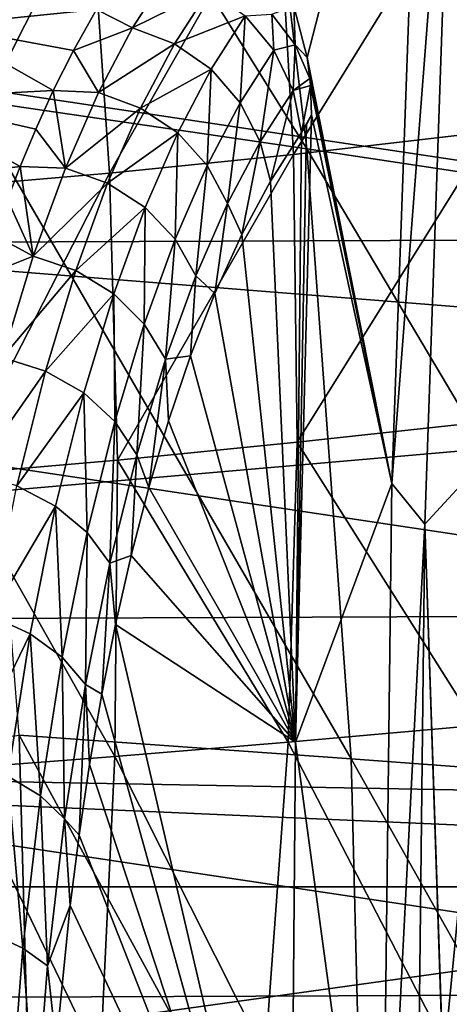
# Model space of a CAD drawing. Header units: metres. Extents: x -160 to 52, y -25 to 25.
# Tile 80 of 168: x -19.24 to -17.98, y 1.08 to 3.96. Entities that reach past the tile are written whole.
import ezdxf

# ---------------------------------------------------------------- set-up
doc = ezdxf.new("R2010")
doc.units = ezdxf.units.M
doc.layers.add('solid_509089_SW0001', color=7, linetype='CONTINUOUS')

msp = doc.modelspace()

# ---------------------------------------------------------------- linework, layer by layer
at = {"layer": 'solid_509089_SW0001'}
for points in [[(-19.623159, 5.556776, 44.663551), (-18.605633, 5.34314, 50.277542), (-18.396145, 3.586106, 50.487141)], [(-19.386158, 3.730697, 44.952454), (-19.623159, 5.556776, 44.663551), (-18.396145, 3.586106, 50.487141)], [(-26.027731, 3.766744, 158.213913), (-15.096548, 4.247276, 205.050568), (-25.547476, 5.406938, 158.113846)], [(-18.605633, 5.34314, 50.277542), (-17.587612, 5.12507, 55.891411), (-17.405605, 3.43679, 56.021702)], [(-18.396145, 3.586106, 50.487141), (-18.605633, 5.34314, 50.277542), (-17.405605, 3.43679, 56.021702)], [(-18.434183, 4.003252, 206.923843), (-18.054922, 5.176276, 207.095215), (-18.395678, 3.853431, 206.888611)], [(-18.395678, 3.853431, 206.888611), (-18.054922, 5.176276, 207.095215), (-18.147373, 2.605789, 206.651489)], [(-18.147373, 2.605789, 206.651489), (-18.054922, 5.176276, 207.095215), (-17.965181, 4.974452, 206.985992)], [(-18.147373, 2.605789, 206.651489), (-17.965181, 4.974452, 206.985992), (-18.050692, 2.486768, 206.575592)], [(-17.965181, 4.974452, 206.985992), (-17.935911, 2.612091, 206.551971), (-18.050692, 2.486768, 206.575592)], [(-17.893431, 4.445535, 25.53894), (-18.481838, 4.380729, 25.960659), (-18.43572, 3.569435, 26.170372)], [(-17.893431, 4.445535, 25.53894), (-18.43572, 3.569435, 26.170372), (-17.856321, 3.636315, 25.748238)], [(-16.435072, 3.324507, 246.872314), (-16.484709, 4.413263, 246.634079), (-23.498169, 4.385219, 212.974518)], [(-16.435072, 3.324507, 246.872314), (-23.498169, 4.385219, 212.974518), (-23.547443, 3.296096, 212.738037)], [(-18.481838, 4.380729, 25.960659), (-19.029575, 4.329945, 26.464689), (-18.974482, 3.514715, 26.673422)], [(-18.481838, 4.380729, 25.960659), (-18.974482, 3.514715, 26.673422), (-18.43572, 3.569435, 26.170372)], [(-19.029575, 4.329945, 26.464689), (-19.526907, 4.293219, 27.058687), (-19.463175, 3.472523, 27.26491)], [(-19.029575, 4.329945, 26.464689), (-19.463175, 3.472523, 27.26491), (-18.974482, 3.514715, 26.673422)], [(-159.199997, 4.25438, -24.12779), (-2.2, 4.25438, -24.12779), (-2.2, 1.424548, -24.458549)], [(-159.199997, 1.424548, -24.458549), (-159.199997, 4.25438, -24.12779), (-2.2, 1.424548, -24.458549)], [(-26.027731, 3.766744, 158.213913), (-15.417189, 2.921209, 204.962708), (-15.096548, 4.247276, 205.050568)], [(-19.475452, 3.947315, 206.276749), (-19.362574, 4.121505, 206.817581), (-19.012072, 3.993963, 206.310547)], [(-18.804806, 4.098849, 206.664871), (-18.907019, 3.939933, 206.179047), (-19.012072, 3.993963, 206.310547)], [(-18.682575, 4.050933, 206.653168), (-18.907019, 3.939933, 206.179047), (-18.804806, 4.098849, 206.664871)], [(-18.682575, 4.050933, 206.653168), (-18.784441, 3.893407, 206.17009), (-18.907019, 3.939933, 206.179047)], [(-18.576912, 3.975159, 206.653061), (-18.784441, 3.893407, 206.17009), (-18.682575, 4.050933, 206.653168)], [(-19.475452, 3.947315, 206.276749), (-19.012072, 3.993963, 206.310547), (-19.080053, 3.873604, 205.984329)], [(-18.907019, 3.939933, 206.179047), (-19.080053, 3.873604, 205.984329), (-19.012072, 3.993963, 206.310547)], [(-18.498476, 3.979746, 206.796219), (-18.492901, 3.874962, 206.664688), (-18.576912, 3.975159, 206.653061)], [(-18.434183, 4.003252, 206.923843), (-18.430769, 3.890491, 206.831253), (-18.498476, 3.979746, 206.796219)], [(-18.498476, 3.979746, 206.796219), (-18.430769, 3.890491, 206.831253), (-18.492901, 3.874962, 206.664688)], [(-18.434183, 4.003252, 206.923843), (-18.395678, 3.853431, 206.888611), (-18.430769, 3.890491, 206.831253)], [(-18.576912, 3.975159, 206.653061), (-18.676634, 3.818565, 206.174469), (-18.784441, 3.893407, 206.17009)], [(-18.591383, 3.720449, 206.192047), (-18.676634, 3.818565, 206.174469), (-18.576912, 3.975159, 206.653061)], [(-18.591383, 3.720449, 206.192047), (-18.576912, 3.975159, 206.653061), (-18.492901, 3.874962, 206.664688)], [(-19.586216, 3.733, 205.745163), (-19.475452, 3.947315, 206.276749), (-19.139071, 3.756075, 205.701035)], [(-19.475452, 3.947315, 206.276749), (-19.080053, 3.873604, 205.984329), (-19.139071, 3.756075, 205.701035)], [(-18.907019, 3.939933, 206.179047), (-19.006458, 3.750591, 205.701813), (-19.080053, 3.873604, 205.984329)], [(-18.784441, 3.893407, 206.17009), (-19.006458, 3.750591, 205.701813), (-18.907019, 3.939933, 206.179047)], [(-18.784441, 3.893407, 206.17009), (-18.883268, 3.705236, 205.695801), (-19.006458, 3.750591, 205.701813)], [(-18.676634, 3.818565, 206.174469), (-18.883268, 3.705236, 205.695801), (-18.784441, 3.893407, 206.17009)], [(-19.006458, 3.750591, 205.701813), (-19.139071, 3.756075, 205.701035), (-19.080053, 3.873604, 205.984329)], [(-18.533609, 3.606264, 206.221176), (-18.591383, 3.720449, 206.192047), (-18.492901, 3.874962, 206.664688)], [(-18.533609, 3.606264, 206.221176), (-18.492901, 3.874962, 206.664688), (-18.436085, 3.756912, 206.687225)], [(-18.430769, 3.890491, 206.831253), (-18.436085, 3.756912, 206.687225), (-18.492901, 3.874962, 206.664688)], [(-18.430769, 3.890491, 206.831253), (-18.38723, 3.79163, 206.875946), (-18.436085, 3.756912, 206.687225)], [(-18.395678, 3.853431, 206.888611), (-18.38723, 3.79163, 206.875946), (-18.430769, 3.890491, 206.831253)], [(-18.395678, 3.853431, 206.888611), (-18.147373, 2.605789, 206.651489), (-18.38723, 3.79163, 206.875946)], [(-18.676634, 3.818565, 206.174469), (-18.774477, 3.632284, 205.70491), (-18.883268, 3.705236, 205.695801)], [(-18.687935, 3.536652, 205.728668), (-18.774477, 3.632284, 205.70491), (-18.676634, 3.818565, 206.174469)], [(-18.591383, 3.720449, 206.192047), (-18.687935, 3.536652, 205.728668), (-18.676634, 3.818565, 206.174469)], [(-18.38723, 3.79163, 206.875946), (-18.385471, 3.77085, 206.871948), (-18.436085, 3.756912, 206.687225)], [(-18.38723, 3.79163, 206.875946), (-18.147373, 2.605789, 206.651489), (-18.385471, 3.77085, 206.871948)], [(-26.333057, 1.971099, 158.277527), (-15.417189, 2.921209, 204.962708), (-26.027731, 3.766744, 158.213913)], [(-19.586216, 3.733, 205.745163), (-19.139071, 3.756075, 205.701035), (-19.190399, 3.642957, 205.454773)], [(-19.103554, 3.528789, 205.235825), (-19.190399, 3.642957, 205.454773), (-19.139071, 3.756075, 205.701035)], [(-19.006458, 3.750591, 205.701813), (-19.103554, 3.528789, 205.235825), (-19.139071, 3.756075, 205.701035)], [(-18.883268, 3.705236, 205.695801), (-19.103554, 3.528789, 205.235825), (-19.006458, 3.750591, 205.701813)], [(-18.533609, 3.606264, 206.221176), (-18.436085, 3.756912, 206.687225), (-18.502651, 3.491498, 206.283203)], [(-18.436085, 3.756912, 206.687225), (-18.412031, 3.633343, 206.718109), (-18.502651, 3.491498, 206.283203)], [(-18.385471, 3.77085, 206.871948), (-18.412031, 3.633343, 206.718109), (-18.436085, 3.756912, 206.687225)], [(-18.385471, 3.77085, 206.871948), (-18.383146, 3.685306, 206.85675), (-18.412031, 3.633343, 206.718109)], [(-18.385471, 3.77085, 206.871948), (-18.147373, 2.605789, 206.651489), (-18.383146, 3.685306, 206.85675)], [(-19.693344, 3.477724, 205.231018), (-19.586216, 3.733, 205.745163), (-19.235498, 3.534347, 205.238571)], [(-19.586216, 3.733, 205.745163), (-19.190399, 3.642957, 205.454773), (-19.235498, 3.534347, 205.238571)], [(-19.386158, 3.730697, 44.952454), (-18.396145, 3.586106, 50.487141), (-18.266529, 1.799732, 50.620781)], [(-19.239134, 1.869086, 45.137527), (-19.386158, 3.730697, 44.952454), (-18.266529, 1.799732, 50.620781)], [(-18.62866, 3.425359, 205.764999), (-18.687935, 3.536652, 205.728668), (-18.591383, 3.720449, 206.192047)], [(-18.533609, 3.606264, 206.221176), (-18.62866, 3.425359, 205.764999), (-18.591383, 3.720449, 206.192047)], [(-18.883268, 3.705236, 205.695801), (-18.979717, 3.48487, 205.23291), (-19.103554, 3.528789, 205.235825)], [(-18.774477, 3.632284, 205.70491), (-18.979717, 3.48487, 205.23291), (-18.883268, 3.705236, 205.695801)], [(-18.383146, 3.685306, 206.85675), (-18.147373, 2.605789, 206.651489), (-18.42972, 1.848937, 206.633209)], [(-18.397413, 3.656564, 206.788269), (-18.383146, 3.685306, 206.85675), (-18.42972, 1.848937, 206.633209)], [(-18.412031, 3.633343, 206.718109), (-18.383146, 3.685306, 206.85675), (-18.397413, 3.656564, 206.788269)], [(-19.103554, 3.528789, 205.235825), (-19.235498, 3.534347, 205.238571), (-19.190399, 3.642957, 205.454773)], [(-18.502651, 3.491498, 206.283203), (-18.412031, 3.633343, 206.718109), (-18.42972, 1.848937, 206.633209)], [(-17.856321, 3.636315, 25.748238), (-18.43572, 3.569435, 26.170372), (-18.424721, 2.726658, 26.372644)], [(-18.412031, 3.633343, 206.718109), (-18.397413, 3.656564, 206.788269), (-18.42972, 1.848937, 206.633209)], [(-17.856321, 3.636315, 25.748238), (-18.424721, 2.726658, 26.372644), (-17.857924, 2.788543, 25.95105)], [(-18.774477, 3.632284, 205.70491), (-18.869888, 3.414232, 205.246994), (-18.979717, 3.48487, 205.23291)], [(-18.781988, 3.321641, 205.277283), (-18.869888, 3.414232, 205.246994), (-18.774477, 3.632284, 205.70491)], [(-18.687935, 3.536652, 205.728668), (-18.781988, 3.321641, 205.277283), (-18.774477, 3.632284, 205.70491)], [(-18.533609, 3.606264, 206.221176), (-18.587088, 3.334841, 205.877975), (-18.62866, 3.425359, 205.764999)], [(-18.533609, 3.606264, 206.221176), (-18.502651, 3.491498, 206.283203), (-18.587088, 3.334841, 205.877975)], [(-18.396145, 3.586106, 50.487141), (-17.405605, 3.43679, 56.021702), (-17.293545, 1.726977, 56.103947)], [(-18.266529, 1.799732, 50.620781), (-18.396145, 3.586106, 50.487141), (-17.293545, 1.726977, 56.103947)], [(-18.43572, 3.569435, 26.170372), (-18.974482, 3.514715, 26.673422), (-18.950449, 2.6746, 26.872229)], [(-18.43572, 3.569435, 26.170372), (-18.950449, 2.6746, 26.872229), (-18.424721, 2.726658, 26.372644)], [(-19.693344, 3.477724, 205.231018), (-19.235498, 3.534347, 205.238571), (-19.272604, 3.437586, 205.060272)], [(-19.197542, 3.27135, 204.784744), (-19.272604, 3.437586, 205.060272), (-19.235498, 3.534347, 205.238571)], [(-19.103554, 3.528789, 205.235825), (-19.197542, 3.27135, 204.784744), (-19.235498, 3.534347, 205.238571)], [(-18.979717, 3.48487, 205.23291), (-19.197542, 3.27135, 204.784744), (-19.103554, 3.528789, 205.235825)], [(-18.721132, 3.213888, 205.321213), (-18.781988, 3.321641, 205.277283), (-18.687935, 3.536652, 205.728668)], [(-18.62866, 3.425359, 205.764999), (-18.721132, 3.213888, 205.321213), (-18.687935, 3.536652, 205.728668)], [(-18.974482, 3.514715, 26.673422), (-19.463175, 3.472523, 27.26491), (-19.426584, 2.632916, 27.457205)], [(-18.974482, 3.514715, 26.673422), (-19.426584, 2.632916, 27.457205), (-18.950449, 2.6746, 26.872229)], [(-18.587088, 3.334841, 205.877975), (-18.502651, 3.491498, 206.283203), (-18.42972, 1.848937, 206.633209)], [(-18.979717, 3.48487, 205.23291), (-19.073019, 3.229253, 204.785126), (-19.197542, 3.27135, 204.784744)], [(-18.869888, 3.414232, 205.246994), (-19.073019, 3.229253, 204.785126), (-18.979717, 3.48487, 205.23291)], [(-19.197542, 3.27135, 204.784744), (-19.310284, 3.332025, 204.879425), (-19.272604, 3.437586, 205.060272)], [(-18.869888, 3.414232, 205.246994), (-18.962086, 3.161553, 204.80452), (-19.073019, 3.229253, 204.785126)], [(-18.87274, 3.072818, 204.841751), (-18.962086, 3.161553, 204.80452), (-18.869888, 3.414232, 205.246994)], [(-18.781988, 3.321641, 205.277283), (-18.87274, 3.072818, 204.841751), (-18.869888, 3.414232, 205.246994)], [(-18.62866, 3.425359, 205.764999), (-18.665487, 3.162188, 205.501709), (-18.721132, 3.213888, 205.321213)], [(-18.62866, 3.425359, 205.764999), (-18.587088, 3.334841, 205.877975), (-18.665487, 3.162188, 205.501709)], [(-16.399494, 2.222708, 247.043045), (-16.435072, 3.324507, 246.872314), (-23.547443, 3.296096, 212.738037)], [(-19.197542, 3.27135, 204.784744), (-19.350258, 3.211017, 204.687668), (-19.310284, 3.332025, 204.879425)], [(-18.810202, 2.969554, 204.893738), (-18.87274, 3.072818, 204.841751), (-18.781988, 3.321641, 205.277283)], [(-18.721132, 3.213888, 205.321213), (-18.810202, 2.969554, 204.893738), (-18.781988, 3.321641, 205.277283)], [(-18.665487, 3.162188, 205.501709), (-18.587088, 3.334841, 205.877975), (-18.42972, 1.848937, 206.633209)], [(-16.399494, 2.222708, 247.043045), (-23.547443, 3.296096, 212.738037), (-23.582653, 2.193972, 212.569046)], [(-19.197542, 3.27135, 204.784744), (-19.287313, 2.974585, 204.353897), (-19.350258, 3.211017, 204.687668)], [(-19.073019, 3.229253, 204.785126), (-19.287313, 2.974585, 204.353897), (-19.197542, 3.27135, 204.784744)], [(-19.073019, 3.229253, 204.785126), (-19.162058, 2.934865, 204.357803), (-19.287313, 2.974585, 204.353897)], [(-18.962086, 3.161553, 204.80452), (-19.162058, 2.934865, 204.357803), (-19.073019, 3.229253, 204.785126)], [(-18.721132, 3.213888, 205.321213), (-18.736992, 2.980023, 205.158539), (-18.810202, 2.969554, 204.893738)], [(-18.721132, 3.213888, 205.321213), (-18.665487, 3.162188, 205.501709), (-18.736992, 2.980023, 205.158539)], [(-18.962086, 3.161553, 204.80452), (-19.049948, 2.870994, 204.382828), (-19.162058, 2.934865, 204.357803)], [(-18.959063, 2.787286, 204.427444), (-19.049948, 2.870994, 204.382828), (-18.962086, 3.161553, 204.80452)], [(-18.87274, 3.072818, 204.841751), (-18.959063, 2.787286, 204.427444), (-18.962086, 3.161553, 204.80452)], [(-18.736992, 2.980023, 205.158539), (-18.665487, 3.162188, 205.501709), (-18.42972, 1.848937, 206.633209)], [(-18.894735, 2.689873, 204.488037), (-18.959063, 2.787286, 204.427444), (-18.87274, 3.072818, 204.841751)], [(-18.810202, 2.969554, 204.893738), (-18.894735, 2.689873, 204.488037), (-18.87274, 3.072818, 204.841751)], [(-19.162058, 2.934865, 204.357803), (-19.37146, 2.635203, 203.950058), (-19.287313, 2.974585, 204.353897)], [(-18.810202, 2.969554, 204.893738), (-18.859232, 2.594523, 204.571869), (-18.894735, 2.689873, 204.488037)], [(-18.810202, 2.969554, 204.893738), (-18.801397, 2.789609, 204.849442), (-18.859232, 2.594523, 204.571869)], [(-18.810202, 2.969554, 204.893738), (-18.736992, 2.980023, 205.158539), (-18.801397, 2.789609, 204.849442)], [(-18.801397, 2.789609, 204.849442), (-18.736992, 2.980023, 205.158539), (-18.42972, 1.848937, 206.633209)], [(-26.333057, 1.971099, 158.277527), (-15.616891, 1.504099, 204.904938), (-15.417189, 2.921209, 204.962708)], [(-19.162058, 2.934865, 204.357803), (-19.245432, 2.598593, 203.957672), (-19.37146, 2.635203, 203.950058)], [(-19.049948, 2.870994, 204.382828), (-19.245432, 2.598593, 203.957672), (-19.162058, 2.934865, 204.357803)], [(-19.049948, 2.870994, 204.382828), (-19.132082, 2.539731, 203.988647), (-19.245432, 2.598593, 203.957672)], [(-19.039574, 2.462596, 204.041046), (-19.132082, 2.539731, 203.988647), (-19.049948, 2.870994, 204.382828)], [(-18.959063, 2.787286, 204.427444), (-19.039574, 2.462596, 204.041046), (-19.049948, 2.870994, 204.382828)], [(-18.973356, 2.372833, 204.110703), (-19.039574, 2.462596, 204.041046), (-18.959063, 2.787286, 204.427444)], [(-18.894735, 2.689873, 204.488037), (-18.973356, 2.372833, 204.110703), (-18.959063, 2.787286, 204.427444)], [(-18.859232, 2.594523, 204.571869), (-18.801397, 2.789609, 204.849442), (-18.42972, 1.848937, 206.633209)], [(-17.857924, 2.788543, 25.95105), (-18.424721, 2.726658, 26.372644), (-17.901016, 1.897057, 26.142149)], [(-18.424721, 2.726658, 26.372644), (-18.950449, 2.6746, 26.872229), (-18.45079, 1.848095, 26.562597)], [(-18.424721, 2.726658, 26.372644), (-18.45079, 1.848095, 26.562597), (-17.901016, 1.897057, 26.142149)], [(-18.894735, 2.689873, 204.488037), (-18.910646, 2.395082, 204.325119), (-18.973356, 2.372833, 204.110703)], [(-18.894735, 2.689873, 204.488037), (-18.859232, 2.594523, 204.571869), (-18.910646, 2.395082, 204.325119)], [(-18.950449, 2.6746, 26.872229), (-19.426584, 2.632916, 27.457205), (-18.958546, 1.806095, 27.056355)], [(-18.950449, 2.6746, 26.872229), (-18.958546, 1.806095, 27.056355), (-18.45079, 1.848095, 26.562597)], [(-19.426584, 2.632916, 27.457205), (-19.417389, 1.77162, 27.630709), (-18.958546, 1.806095, 27.056355)], [(-19.132082, 2.539731, 203.988647), (-19.3214, 2.218138, 203.593079), (-19.245432, 2.598593, 203.957672)], [(-18.42972, 1.848937, 206.633209), (-18.147373, 2.605789, 206.651489), (-18.178331, 0, 206.502914)], [(-18.147373, 2.605789, 206.651489), (-18.050692, 2.486768, 206.575592), (-18.178331, 0, 206.502914)], [(-18.050692, 2.486768, 206.575592), (-17.935911, 2.612091, 206.551971), (-17.966944, 0, 206.40303)], [(-18.910646, 2.395082, 204.325119), (-18.859232, 2.594523, 204.571869), (-18.42972, 1.848937, 206.633209)], [(-19.132082, 2.539731, 203.988647), (-19.206772, 2.165754, 203.630188), (-19.3214, 2.218138, 203.593079)], [(-19.112589, 2.09712, 203.690628), (-19.206772, 2.165754, 203.630188), (-19.132082, 2.539731, 203.988647)], [(-19.039574, 2.462596, 204.041046), (-19.112589, 2.09712, 203.690628), (-19.132082, 2.539731, 203.988647)], [(-18.050692, 2.486768, 206.575592), (-18.078823, -0.032217, 206.440598), (-18.178331, 0, 206.502914)], [(-17.96694, -0.032237, 206.403061), (-18.078823, -0.032217, 206.440598), (-18.050692, 2.486768, 206.575592)], [(-17.966944, -0.016118, 206.40303), (-18.050692, 2.486768, 206.575592), (-17.966944, 0, 206.40303)], [(-17.966944, -0.016118, 206.40303), (-17.96694, -0.032237, 206.403061), (-18.050692, 2.486768, 206.575592)], [(-19.044426, 2.017251, 203.769623), (-19.112589, 2.09712, 203.690628), (-19.039574, 2.462596, 204.041046)], [(-18.973356, 2.372833, 204.110703), (-19.044426, 2.017251, 203.769623), (-19.039574, 2.462596, 204.041046)], [(-18.973356, 2.372833, 204.110703), (-18.910646, 2.395082, 204.325119), (-18.95647, 2.192981, 204.105194)], [(-18.95647, 2.192981, 204.105194), (-18.910646, 2.395082, 204.325119), (-18.42972, 1.848937, 206.633209)], [(-18.973356, 2.372833, 204.110703), (-18.996887, 1.988546, 203.911224), (-19.044426, 2.017251, 203.769623)], [(-18.973356, 2.372833, 204.110703), (-18.95647, 2.192981, 204.105194), (-18.996887, 1.988546, 203.911224)], [(-16.378103, 1.113171, 247.145721), (-16.399494, 2.222708, 247.043045), (-23.582653, 2.193972, 212.569046)], [(-16.378103, 1.113171, 247.145721), (-23.582653, 2.193972, 212.569046), (-23.60368, 1.084062, 212.46814)], [(-19.206772, 2.165754, 203.630188), (-19.387846, 1.792867, 203.27417), (-19.3214, 2.218138, 203.593079)], [(-18.996887, 1.988546, 203.911224), (-18.95647, 2.192981, 204.105194), (-18.445282, 0, 206.558533)], [(-18.95647, 2.192981, 204.105194), (-18.42972, 1.848937, 206.633209), (-18.445282, 0, 206.558533)], [(-19.206772, 2.165754, 203.630188), (-19.271955, 1.748694, 203.317352), (-19.387846, 1.792867, 203.27417)], [(-19.176119, 1.690828, 203.385727), (-19.271955, 1.748694, 203.317352), (-19.206772, 2.165754, 203.630188)], [(-19.112589, 2.09712, 203.690628), (-19.176119, 1.690828, 203.385727), (-19.206772, 2.165754, 203.630188)], [(-19.106031, 1.623492, 203.473953), (-19.176119, 1.690828, 203.385727), (-19.112589, 2.09712, 203.690628)], [(-19.044426, 2.017251, 203.769623), (-19.106031, 1.623492, 203.473953), (-19.112589, 2.09712, 203.690628)], [(-19.044426, 2.017251, 203.769623), (-19.063339, 1.576348, 203.5923), (-19.106031, 1.623492, 203.473953)], [(-19.044426, 2.017251, 203.769623), (-19.032431, 1.782741, 203.740631), (-19.063339, 1.576348, 203.5923)], [(-19.044426, 2.017251, 203.769623), (-18.996887, 1.988546, 203.911224), (-19.032431, 1.782741, 203.740631)], [(-26.440783, 0, 158.299973), (-15.616891, 1.504099, 204.904938), (-26.333057, 1.971099, 158.277527)], [(-19.032431, 1.782741, 203.740631), (-18.996887, 1.988546, 203.911224), (-18.445282, 0, 206.558533)], [(-17.901016, 1.897057, 26.142149), (-18.45079, 1.848095, 26.562597), (-17.991571, 0.960288, 26.314371)], [(-17.901016, 1.897057, 26.142149), (-17.991571, 0.960288, 26.314371), (-17.425453, 0.991405, 25.955116)], [(-19.188213, 0, 45.201702), (-20.198957, 1.735007, 39.67548), (-19.239134, 1.869086, 45.137527)], [(-19.239134, 1.869086, 45.137527), (-18.266529, 1.799732, 50.620781), (-18.221413, 0, 50.665646)], [(-19.188213, 0, 45.201702), (-19.239134, 1.869086, 45.137527), (-18.221413, 0, 50.665646)], [(-18.45079, 1.848095, 26.562597), (-18.958546, 1.806095, 27.056355), (-18.518539, 0.932277, 26.733774)], [(-18.45079, 1.848095, 26.562597), (-18.518539, 0.932277, 26.733774), (-17.991571, 0.960288, 26.314371)], [(-18.42972, 1.848937, 206.633209), (-18.178331, 0, 206.502914), (-18.445282, 0, 206.558533)], [(-18.958546, 1.806095, 27.056355), (-19.417389, 1.77162, 27.630709), (-19.001945, 0.907865, 27.219805)], [(-18.958546, 1.806095, 27.056355), (-19.001945, 0.907865, 27.219805), (-18.518539, 0.932277, 26.733774)], [(-18.266529, 1.799732, 50.620781), (-17.293545, 1.726977, 56.103947), (-17.254612, 0, 56.129589)], [(-18.221413, 0, 50.665646), (-18.266529, 1.799732, 50.620781), (-17.254612, 0, 56.129589)], [(-19.417389, 1.77162, 27.630709), (-19.43738, 0.887453, 27.779621), (-19.001945, 0.907865, 27.219805)], [(-19.063339, 1.576348, 203.5923), (-19.032431, 1.782741, 203.740631), (-18.445282, 0, 206.558533)], [(-19.188213, 0, 45.201702), (-20.164566, 0.833827, 39.726883), (-20.198957, 1.735007, 39.67548)], [(-19.227913, 1.24542, 203.137161), (-19.325279, 1.28998, 203.061447), (-19.271955, 1.748694, 203.317352)], [(-19.176119, 1.690828, 203.385727), (-19.227913, 1.24542, 203.137161), (-19.271955, 1.748694, 203.317352)], [(-19.156044, 1.19357, 203.233948), (-19.227913, 1.24542, 203.137161), (-19.176119, 1.690828, 203.385727)], [(-19.106031, 1.623492, 203.473953), (-19.156044, 1.19357, 203.233948), (-19.176119, 1.690828, 203.385727)], [(-19.106031, 1.623492, 203.473953), (-19.089842, 1.36993, 203.465103), (-19.156044, 1.19357, 203.233948)], [(-19.106031, 1.623492, 203.473953), (-19.063339, 1.576348, 203.5923), (-19.089842, 1.36993, 203.465103)], [(-19.089842, 1.36993, 203.465103), (-19.063339, 1.576348, 203.5923), (-18.445282, 0, 206.558533)], [(-26.440783, 0, 158.299973), (-15.685304, 0, 204.884201), (-15.616891, 1.504099, 204.904938)], [(-159.199997, 1.424548, -24.458549), (-2.2, 1.424548, -24.458549), (-2.2, -1.424548, -24.458549)], [(-159.199997, -1.424548, -24.458549), (-159.199997, 1.424548, -24.458549), (-2.2, -1.424548, -24.458549)], [(-19.156044, 1.19357, 203.233948), (-19.089842, 1.36993, 203.465103), (-19.130657, 0.961157, 203.269226)], [(-19.130657, 0.961157, 203.269226), (-19.089842, 1.36993, 203.465103), (-18.445282, 0, 206.558533)], [(-19.227913, 1.24542, 203.137161), (-19.265354, 0.766041, 202.957489), (-19.325279, 1.28998, 203.061447)], [(-19.192036, 0.732684, 203.061218), (-19.265354, 0.766041, 202.957489), (-19.227913, 1.24542, 203.137161)], [(-19.156044, 1.19357, 203.233948), (-19.192036, 0.732684, 203.061218), (-19.227913, 1.24542, 203.137161)], [(-19.156044, 1.19357, 203.233948), (-19.130657, 0.961157, 203.269226), (-19.192036, 0.732684, 203.061218)], [(-16.370977, 0, 247.179916), (-16.378103, 1.113171, 247.145721), (-23.60368, 1.084062, 212.46814)], [(-16.370977, 0, 247.179916), (-23.60368, 1.084062, 212.46814), (-23.610439, -0.029602, 212.435699)]]:
    msp.add_3dface(points, dxfattribs=at)

doc.saveas('drawing.dxf')
